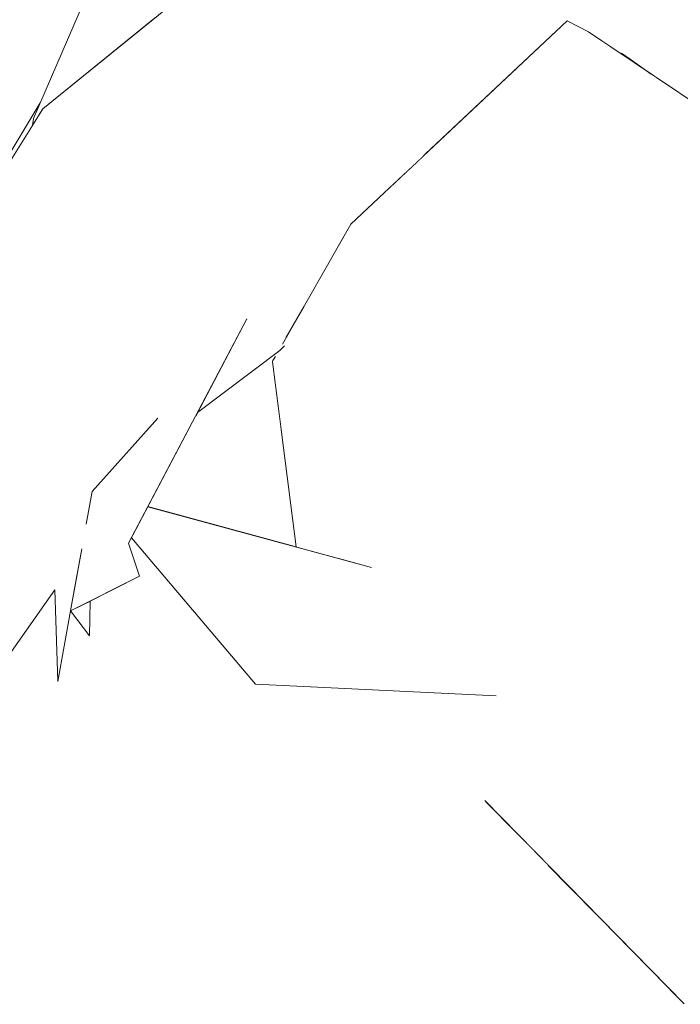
# Model space of a CAD drawing. Header units: millimetres. Extents: x 0 to 650, y -1 to 707.
# Tile 29 of 256: x 95.43 to 96.9, y 635.58 to 637.76. Entities that reach past the tile are written whole.
import ezdxf
from ezdxf.xclip import XClip

# ---------------------------------------------------------------- set-up
doc = ezdxf.new("R2010")
doc.units = ezdxf.units.MM
doc.header["$MEASUREMENT"] = 0
doc.header["$XCLIPFRAME"] = 0
doc.linetypes.add('Wipeout_Contour', pattern=[1000, 0, -1000])
doc.layers.add('Interior - Mobiliário .ARQ', color=7, linetype='Continuous')
doc.layers.add('Parede.ARQ', color=7, linetype='Continuous')

# ---------------------------------------------------------------- blocks, each defined once
blk = doc.blocks.new('Desenho_3_3', base_point=(252.3092, 622.8349))
at = {"color": 254, "linetype": 'Wipeout_Contour', "lineweight": 0, "ltscale": 49723.751362}
blk.add_wipeout([(94.5429, 671.1349), (94.5429, 640.4986), (94.5994, 640.5107), (94.7905, 640.5239), (95.1427, 640.4912), (95.365, 640.4595), (95.4283, 640.4846), (95.5884, 640.4416), (95.6004, 640.4152), (95.6029, 640.4289), (95.6126, 640.4518), (95.662, 640.5254), (95.7763, 640.5773), (95.7946, 640.5807), (95.8476, 640.6042), (95.9371, 640.6175), (95.9863, 640.6125), (96.0217, 640.6273), (96.0479, 640.6371), (96.1676, 640.657), (96.2813, 640.6661), (96.4754, 640.6377), (96.5481, 640.5813), (96.5989, 640.5783), (96.6613, 640.5393), (96.7552, 640.5338), (96.9238, 640.4717), (96.9696, 640.4206), (97.0932, 640.3047), (97.1285, 640.2394), (97.2687, 640.0597), (97.2838, 640.0001), (97.3465, 639.752), (97.3512, 639.733), (97.3804, 639.4584), (97.3817, 639.2528), (97.3613, 639.1943), (97.3575, 639.1753), (97.3338, 639.0407), (97.3263, 639.0177), (97.3215, 639.0062), (97.2449, 638.7539), (97.1209, 638.4391), (97.1104, 638.4204), (97.0293, 638.3113), (97.0515, 638.2973), (97.2452, 638.1278), (97.244, 638.0629), (97.3922, 637.6313), (97.5056, 637.4981), (97.5425, 637.341), (97.6034, 637.266), (97.6351, 637.0703), (98.2231, 636.5501), (98.2992, 636.3303), (98.668, 635.4423), (98.4927, 634.8674), (98.0783, 634.4688), (97.7351, 634.2248), (97.7135, 634.2059), (97.6221, 634.142), (97.1761, 633.7399), (97.238, 633.4163), (97.3481, 632.8758), (97.5164, 631.9291), (97.5626, 631.611), (97.5859, 631.4505), (97.5591, 631.1491), (97.2578, 631.1941), (97.2488, 631.1422), (97.2673, 631.1122), (97.535, 630.5802), (97.6906, 630.2961), (105.6958, 630.9629), (105.6958, 638.6349), (106.1958, 638.6349), (106.1958, 671.1349)], dxfattribs=at).dxf.layer = 'Parede.ARQ'
at = {"color": 254, "linetype": 'Wipeout_Contour', "lineweight": 0, "ltscale": 1931.261102}
blk.add_wipeout([(96.11, 636.9134), (96.0762, 636.5849), (96.1429, 636.5668)], dxfattribs=at).dxf.layer = 'Interior - Mobiliário .ARQ'
at = {"color": 254, "linetype": 'Wipeout_Contour', "lineweight": 0, "ltscale": 2574.879397}
blk.add_wipeout([(96.3235, 636.6834), (96.204, 636.5502), (96.2141, 636.5464), (96.2308, 636.4962)], dxfattribs=at).dxf.layer = 'Interior - Mobiliário .ARQ'
at = {"color": 254, "linetype": 'Wipeout_Contour', "lineweight": 0, "ltscale": 1931.233056}
blk.add_wipeout([(95.3033, 636.5798), (95.2721, 636.3888), (95.4772, 636.6357)], dxfattribs=at).dxf.layer = 'Interior - Mobiliário .ARQ'
at = {"color": 254, "linetype": 'Wipeout_Contour', "lineweight": 0, "ltscale": 1930.876984}
blk.add_wipeout([(95.5902, 636.4733), (95.5468, 636.4516), (95.5887, 636.3962)], dxfattribs=at).dxf.layer = 'Interior - Mobiliário .ARQ'
at = {"color": 254, "linetype": 'Wipeout_Contour', "lineweight": 0, "ltscale": 3217.086493}
blk.add_wipeout([(96.4639, 636.0323), (96.9046, 635.5823), (96.9758, 635.8409), (96.517, 636.0832), (96.5199, 636.0706)], dxfattribs=at).dxf.layer = 'Interior - Mobiliário .ARQ'
at = {"color": 254, "linetype": 'Wipeout_Contour', "lineweight": 0, "ltscale": 1929.287832}
blk.add_wipeout([(95.5956, 635.923), (95.8654, 635.6409), (95.726, 636.0718)], dxfattribs=at).dxf.layer = 'Interior - Mobiliário .ARQ'
at = {"color": 254, "linetype": 'Wipeout_Contour', "lineweight": 0, "ltscale": 10319.83022}
blk.add_wipeout([(95.1304, 637.795), (95.1199, 637.754), (95.2881, 637.5812), (95.3598, 637.4501), (95.3702, 637.4372), (95.3831, 637.4147), (95.48, 637.5759), (95.6106, 637.8777), (95.7273, 637.9709), (95.8594, 638.206), (95.8048, 638.2655), (95.7948, 638.2683), (95.7818, 638.2032), (95.7443, 638.1576), (95.5422, 637.9448), (95.4552, 637.8725)], dxfattribs=at).dxf.layer = 'Parede.ARQ'
at = {"color": 254, "linetype": 'Wipeout_Contour', "lineweight": 0, "ltscale": 3868.249136}
blk.add_wipeout([(95.6106, 637.8777), (95.4648, 637.5407), (95.4797, 637.5531), (95.4855, 637.5624), (95.682, 637.7218), (95.7583, 637.7854)], dxfattribs=at).dxf.layer = 'Interior - Mobiliário .ARQ'
at = {"color": 254, "linetype": 'Wipeout_Contour', "lineweight": 0, "ltscale": 2575.695623}
blk.add_wipeout([(96.11, 636.9134), (95.9939, 637.0028), (96.0462, 636.593), (96.0762, 636.5849)], dxfattribs=at).dxf.layer = 'Interior - Mobiliário .ARQ'
at = {"color": 254, "linetype": 'Wipeout_Contour', "lineweight": 0, "ltscale": 3217.743955}
blk.add_wipeout([(96.3371, 636.3299), (96.489, 636.2635), (96.517, 636.0832), (96.9758, 635.8409), (96.3921, 636.5502)], dxfattribs=at).dxf.layer = 'Interior - Mobiliário .ARQ'
at = {"color": 254, "linetype": 'Wipeout_Contour', "lineweight": 0, "ltscale": 1930.537164}
blk.add_wipeout([(95.2721, 636.3888), (95.346, 636.2621), (95.5121, 636.4979)], dxfattribs=at).dxf.layer = 'Interior - Mobiliário .ARQ'
at = {"color": 254, "linetype": 'Wipeout_Contour', "lineweight": 0, "ltscale": 1929.253689}
blk.add_wipeout([(96.7601, 635.7298), (96.7541, 635.7054), (96.7693, 635.7205)], dxfattribs=at).dxf.layer = 'Interior - Mobiliário .ARQ'
at = {"color": 254, "linetype": 'Wipeout_Contour', "lineweight": 0, "ltscale": 1928.11707}
blk.add_wipeout([(95.8654, 635.6409), (96.2025, 634.7929), (96.3031, 635.5933)], dxfattribs=at).dxf.layer = 'Interior - Mobiliário .ARQ'
at = {"color": 254, "linetype": 'Wipeout_Contour', "lineweight": 0, "ltscale": 1933.978139}
blk.add_wipeout([(95.623, 637.4881), (95.4855, 637.5624), (95.4958, 637.3328)], dxfattribs=at).dxf.layer = 'Interior - Mobiliário .ARQ'
at = {"color": 254, "linetype": 'Wipeout_Contour', "lineweight": 0, "ltscale": 3221.001245}
blk.add_wipeout([(95.8277, 636.8904), (95.8224, 636.8804), (95.9948, 637.0052), (96.0005, 637.0145), (96.0104, 637.0276)], dxfattribs=at).dxf.layer = 'Interior - Mobiliário .ARQ'
at = {"color": 254, "linetype": 'Wipeout_Contour', "lineweight": 0, "ltscale": 1931.445099}
blk.add_wipeout([(96.5768, 636.8272), (97.179, 636.0752), (97.6051, 636.4516)], dxfattribs=at).dxf.layer = 'Interior - Mobiliário .ARQ'
at = {"color": 254, "linetype": 'Wipeout_Contour', "lineweight": 0, "ltscale": 3862.319491}
blk.add_wipeout([(95.6815, 636.6134), (95.9565, 636.2896), (96.3129, 636.351), (96.2308, 636.4962), (96.2141, 636.5464), (95.7177, 636.682)], dxfattribs=at).dxf.layer = 'Interior - Mobiliário .ARQ'
at = {"color": 254, "linetype": 'Wipeout_Contour', "lineweight": 0, "ltscale": 1930.751097}
blk.add_wipeout([(95.5121, 636.4979), (95.4772, 636.6357), (95.2721, 636.3888)], dxfattribs=at).dxf.layer = 'Interior - Mobiliário .ARQ'
at = {"color": 254, "linetype": 'Wipeout_Contour', "lineweight": 0, "ltscale": 1928.259236}
blk.add_wipeout([(95.8654, 635.6409), (95.5956, 635.923), (95.2961, 635.5802)], dxfattribs=at).dxf.layer = 'Interior - Mobiliário .ARQ'
at = {"color": 254, "linetype": 'Wipeout_Contour', "lineweight": 0, "ltscale": 1933.86339}
blk.add_wipeout([(95.5291, 637.3057), (95.9273, 637.5687), (95.6853, 637.4577)], dxfattribs=at).dxf.layer = 'Interior - Mobiliário .ARQ'
at = {"color": 254, "linetype": 'Wipeout_Contour', "lineweight": 0, "ltscale": 1932.600651}
blk.add_wipeout([(97.6051, 636.4516), (97, 637.3056), (96.5768, 636.8272)], dxfattribs=at).dxf.layer = 'Interior - Mobiliário .ARQ'
at = {"color": 254, "linetype": 'Wipeout_Contour', "lineweight": 0, "ltscale": 3220.137207}
blk.add_wipeout([(95.7178, 636.6822), (96.0407, 636.5945), (96.0038, 636.925), (95.9939, 637.0028), (95.8224, 636.8804)], dxfattribs=at).dxf.layer = 'Interior - Mobiliário .ARQ'
at = {"color": 254, "linetype": 'Wipeout_Contour', "lineweight": 0, "ltscale": 2575.097763}
blk.add_wipeout([(96.11, 636.9134), (96.1429, 636.5668), (96.204, 636.5502), (96.3235, 636.6834)], dxfattribs=at).dxf.layer = 'Interior - Mobiliário .ARQ'
at = {"color": 254, "linetype": 'Wipeout_Contour', "lineweight": 0, "ltscale": 1931.274275}
blk.add_wipeout([(95.6753, 636.6017), (95.5948, 636.7156), (95.6342, 636.645)], dxfattribs=at).dxf.layer = 'Interior - Mobiliário .ARQ'
at = {"color": 254, "linetype": 'Wipeout_Contour', "lineweight": 0, "ltscale": 1931.096742}
blk.add_wipeout([(95.5468, 636.4516), (95.6995, 636.5282), (95.5717, 636.5887)], dxfattribs=at).dxf.layer = 'Interior - Mobiliário .ARQ'
at = {"color": 254, "linetype": 'Wipeout_Contour', "lineweight": 0, "ltscale": 1929.473169}
blk.add_wipeout([(95.4345, 636.0053), (95.5956, 635.923), (95.726, 636.0718)], dxfattribs=at).dxf.layer = 'Interior - Mobiliário .ARQ'
at = {"color": 254, "linetype": 'Wipeout_Contour', "lineweight": 0, "ltscale": 1934.044254}
blk.add_wipeout([(95.863, 637.8685), (95.4855, 637.5624), (95.623, 637.4881)], dxfattribs=at).dxf.layer = 'Interior - Mobiliário .ARQ'
at = {"color": 254, "linetype": 'Wipeout_Contour', "lineweight": 0, "ltscale": 1933.829378}
blk.add_wipeout([(97, 637.3056), (96.8961, 637.4179), (96.5189, 636.9655)], dxfattribs=at).dxf.layer = 'Interior - Mobiliário .ARQ'
at = {"color": 254, "linetype": 'Wipeout_Contour', "lineweight": 0, "ltscale": 1930.98736}
blk.add_wipeout([(95.5948, 636.7156), (95.5816, 636.6431), (95.6342, 636.645)], dxfattribs=at).dxf.layer = 'Interior - Mobiliário .ARQ'
at = {"color": 254, "linetype": 'Wipeout_Contour', "lineweight": 0, "ltscale": 1931.135004}
blk.add_wipeout([(96.2308, 636.4962), (96.3102, 636.3587), (96.3235, 636.6834)], dxfattribs=at).dxf.layer = 'Interior - Mobiliário .ARQ'
at = {"color": 254, "linetype": 'Wipeout_Contour', "lineweight": 0, "ltscale": 1934.198987}
blk.add_wipeout([(97.2691, 637.3464), (96.6926, 637.7323), (96.8961, 637.4179)], dxfattribs=at).dxf.layer = 'Interior - Mobiliário .ARQ'
at = {"color": 254, "linetype": 'Wipeout_Contour', "lineweight": 0, "ltscale": 2578.729247}
blk.add_wipeout([(95.125, 636.9856), (95.4625, 637.5257), (95.4648, 637.5407), (95.48, 637.5759)], dxfattribs=at).dxf.layer = 'Interior - Mobiliário .ARQ'
at = {"color": 254, "linetype": 'Wipeout_Contour', "lineweight": 0, "ltscale": 1933.207597}
blk.add_wipeout([(95.9273, 637.5687), (95.5291, 637.3057), (95.5427, 637.2925)], dxfattribs=at).dxf.layer = 'Interior - Mobiliário .ARQ'
at = {"color": 254, "linetype": 'Wipeout_Contour', "lineweight": 0, "ltscale": 2574.707112}
blk.add_wipeout([(96.3102, 636.3587), (96.3371, 636.3299), (96.3921, 636.5502), (96.3235, 636.6834)], dxfattribs=at).dxf.layer = 'Interior - Mobiliário .ARQ'
at = {"color": 254, "linetype": 'Wipeout_Contour', "lineweight": 0, "ltscale": 1931.03256}
blk.add_wipeout([(94.8432, 636.477), (94.8814, 636.4747), (95.4988, 637.3304)], dxfattribs=at).dxf.layer = 'Interior - Mobiliário .ARQ'
at = {"color": 254, "linetype": 'Wipeout_Contour', "lineweight": 0, "ltscale": 2574.202286}
blk.add_wipeout([(96.3129, 636.351), (95.9565, 636.2896), (96.489, 636.2635), (96.3371, 636.3299)], dxfattribs=at).dxf.layer = 'Interior - Mobiliário .ARQ'
at = {"color": 254, "linetype": 'Wipeout_Contour', "lineweight": 0, "ltscale": 1932.782787}
blk.add_wipeout([(95.4988, 637.3304), (94.8814, 636.4747), (95.5264, 637.3079)], dxfattribs=at).dxf.layer = 'Interior - Mobiliário .ARQ'
at = {"color": 254, "linetype": 'Wipeout_Contour', "lineweight": 0, "ltscale": 1930.252967}
blk.add_wipeout([(96.3921, 636.5502), (96.9758, 635.8409), (97.179, 636.0752)], dxfattribs=at).dxf.layer = 'Interior - Mobiliário .ARQ'
at = {"color": 254, "linetype": 'Wipeout_Contour', "lineweight": 0, "ltscale": 1931.318587}
blk.add_wipeout([(95.4855, 637.5624), (94.8273, 636.5093), (94.8409, 636.4798)], dxfattribs=at).dxf.layer = 'Interior - Mobiliário .ARQ'
at = {"color": 254, "linetype": 'Wipeout_Contour', "lineweight": 0, "ltscale": 1931.542257}
blk.add_wipeout([(97.179, 636.0752), (96.5768, 636.8272), (96.3921, 636.5502)], dxfattribs=at).dxf.layer = 'Interior - Mobiliário .ARQ'
at = {"color": 254, "linetype": 'Wipeout_Contour', "lineweight": 0, "ltscale": 2571.856622}
blk.add_wipeout([(96.3031, 635.5933), (96.7541, 635.7054), (96.7601, 635.7298), (96.6041, 635.8891)], dxfattribs=at).dxf.layer = 'Interior - Mobiliário .ARQ'
at = {"color": 254, "linetype": 'Wipeout_Contour', "lineweight": 0, "ltscale": 1932.839658}
blk.add_wipeout([(96.5189, 636.9655), (96.5768, 636.8272), (97, 637.3056)], dxfattribs=at).dxf.layer = 'Interior - Mobiliário .ARQ'
at = {"color": 254, "linetype": 'Wipeout_Contour', "lineweight": 0, "ltscale": 2573.777118}
blk.add_wipeout([(96.5199, 636.0705), (96.1783, 636.0877), (96.3821, 636.0038), (96.5198, 636.0701)], dxfattribs=at).dxf.layer = 'Interior - Mobiliário .ARQ'
at = {"color": 254, "linetype": 'Wipeout_Contour', "lineweight": 0, "ltscale": 1934.055944}
blk.add_wipeout([(96.6926, 637.7323), (96.2428, 637.2618), (96.8961, 637.4179)], dxfattribs=at).dxf.layer = 'Interior - Mobiliário .ARQ'
at = {"color": 254, "linetype": 'Wipeout_Contour', "lineweight": 0, "ltscale": 1932.290272}
blk.add_wipeout([(96.3921, 636.5502), (96.5768, 636.8272), (96.5189, 636.9655)], dxfattribs=at).dxf.layer = 'Interior - Mobiliário .ARQ'
at = {"color": 254, "linetype": 'Wipeout_Contour', "lineweight": 0, "ltscale": 1929.822769}
blk.add_wipeout([(95.8434, 636.1255), (96.1783, 636.0877), (95.9565, 636.2896)], dxfattribs=at).dxf.layer = 'Interior - Mobiliário .ARQ'
at = {"color": 254, "linetype": 'Wipeout_Contour', "lineweight": 0, "ltscale": 3216.618862}
blk.add_wipeout([(96.3821, 636.0038), (96.3031, 635.5933), (96.6041, 635.8891), (96.5812, 635.9125), (96.4677, 636.0284)], dxfattribs=at).dxf.layer = 'Interior - Mobiliário .ARQ'
at = {"color": 254, "linetype": 'Wipeout_Contour', "lineweight": 0, "ltscale": 1931.817823}
blk.add_wipeout([(96.5189, 636.9655), (96.3235, 636.6834), (96.3921, 636.5502)], dxfattribs=at).dxf.layer = 'Interior - Mobiliário .ARQ'
at = {"color": 254, "linetype": 'Wipeout_Contour', "lineweight": 0, "ltscale": 1928.511329}
blk.add_wipeout([(96.3821, 636.0038), (95.8654, 635.6409), (96.3031, 635.5933)], dxfattribs=at).dxf.layer = 'Interior - Mobiliário .ARQ'
at = {"color": 254, "linetype": 'Wipeout_Contour', "lineweight": 0, "ltscale": 2572.061598}
blk.add_wipeout([(96.7541, 635.7054), (96.6018, 634.8743), (96.8465, 635.6416), (96.7693, 635.7205)], dxfattribs=at).dxf.layer = 'Interior - Mobiliário .ARQ'
at = {"color": 254, "linetype": 'Wipeout_Contour', "lineweight": 0, "ltscale": 1933.630924}
blk.add_wipeout([(96.8961, 637.4179), (96.2428, 637.2618), (96.5189, 636.9655)], dxfattribs=at).dxf.layer = 'Interior - Mobiliário .ARQ'
at = {"color": 254, "linetype": 'Wipeout_Contour', "lineweight": 0, "ltscale": 3214.623562}
blk.add_wipeout([(96.6018, 634.8743), (97.0208, 635.3896), (96.9852, 635.5589), (96.9046, 635.5823), (96.8465, 635.6416)], dxfattribs=at).dxf.layer = 'Interior - Mobiliário .ARQ'
at = {"color": 254, "linetype": 'Wipeout_Contour', "lineweight": 0, "ltscale": 1932.52906}
blk.add_wipeout([(96.11, 636.9134), (96.5189, 636.9655), (96.2428, 637.2618)], dxfattribs=at).dxf.layer = 'Interior - Mobiliário .ARQ'
at = {"color": 254, "linetype": 'Wipeout_Contour', "lineweight": 0, "ltscale": 1933.68701}
blk.add_wipeout([(96.6926, 637.7323), (96.1668, 637.3075), (96.2428, 637.2618)], dxfattribs=at).dxf.layer = 'Interior - Mobiliário .ARQ'
at = {"color": 254, "linetype": 'Wipeout_Contour', "lineweight": 0, "ltscale": 1932.598527}
blk.add_wipeout([(96.5189, 636.9655), (96.11, 636.9134), (96.3235, 636.6834)], dxfattribs=at).dxf.layer = 'Interior - Mobiliário .ARQ'
at = {"color": 254, "linetype": 'Wipeout_Contour', "lineweight": 0, "ltscale": 1934.961203}
blk.add_wipeout([(96.6459, 637.7566), (96.1668, 637.3075), (96.6926, 637.7323)], dxfattribs=at).dxf.layer = 'Interior - Mobiliário .ARQ'
at = {"color": 254, "linetype": 'Wipeout_Contour', "lineweight": 0, "ltscale": 3864.744693}
blk.add_wipeout([(96.0005, 637.0145), (95.9939, 637.0028), (96.11, 636.9134), (96.1668, 637.3075), (96.0161, 637.042), (96.0028, 637.0167)], dxfattribs=at).dxf.layer = 'Interior - Mobiliário .ARQ'
at = {"color": 254, "linetype": 'Wipeout_Contour', "lineweight": 0, "ltscale": 1933.714444}
blk.add_wipeout([(96.017, 637.5306), (95.7111, 637.3931), (95.8732, 637.1802)], dxfattribs=at).dxf.layer = 'Interior - Mobiliário .ARQ'
at = {"color": 254, "linetype": 'Wipeout_Contour', "lineweight": 0, "ltscale": 1933.525596}
blk.add_wipeout([(96.11, 636.9134), (96.2428, 637.2618), (96.1668, 637.3075)], dxfattribs=at).dxf.layer = 'Interior - Mobiliário .ARQ'
at = {"color": 254, "linetype": 'Wipeout_Contour', "lineweight": 0, "ltscale": 1933.784104}
blk.add_wipeout([(95.8732, 637.1802), (96.2054, 637.3882), (96.017, 637.5306)], dxfattribs=at).dxf.layer = 'Interior - Mobiliário .ARQ'
at = {"color": 254, "linetype": 'Wipeout_Contour', "lineweight": 0, "ltscale": 1934.333456}
blk.add_wipeout([(96.017, 637.5306), (96.2054, 637.3882), (96.7466, 637.8835)], dxfattribs=at).dxf.layer = 'Interior - Mobiliário .ARQ'
at = {"color": 254, "linetype": 'Wipeout_Contour', "lineweight": 0, "ltscale": 3869.609965}
blk.add_wipeout([(96.2054, 637.3882), (96.3302, 637.4607), (96.6459, 637.7566), (96.6926, 637.7323), (96.7417, 637.6994), (96.7466, 637.8835)], dxfattribs=at).dxf.layer = 'Interior - Mobiliário .ARQ'
at = {"color": 254, "linetype": 'Wipeout_Contour', "lineweight": 0, "ltscale": 1935.149349}
blk.add_wipeout([(97.2057, 637.4083), (96.7466, 637.8835), (96.7471, 637.7026)], dxfattribs=at).dxf.layer = 'Interior - Mobiliário .ARQ'
at = {"color": 254, "linetype": 'Wipeout_Contour', "lineweight": 0, "ltscale": 2579.16181}
blk.add_wipeout([(97.2057, 637.4083), (96.7471, 637.7026), (96.8785, 637.6078), (97.1948, 637.3961)], dxfattribs=at).dxf.layer = 'Interior - Mobiliário .ARQ'
at = {"color": 254, "linetype": 'Wipeout_Contour', "lineweight": 0, "ltscale": 1935.781775}
blk.add_wipeout([(95.901, 637.6031), (96.7858, 638.1796), (96.1351, 638.0389)], dxfattribs=at).dxf.layer = 'Interior - Mobiliário .ARQ'
at = {"color": 254, "linetype": 'Wipeout_Contour', "lineweight": 0, "ltscale": 1935.989514}
blk.add_wipeout([(96.794, 638.1143), (97.273, 637.4241), (97.2458, 638.0575)], dxfattribs=at).dxf.layer = 'Interior - Mobiliário .ARQ'
at = {"color": 254, "linetype": 'Wipeout_Contour', "lineweight": 0, "ltscale": 1935.086202}
blk.add_wipeout([(95.863, 637.8685), (95.623, 637.4881), (96.1351, 638.0389)], dxfattribs=at).dxf.layer = 'Interior - Mobiliário .ARQ'
at = {"color": 254, "linetype": 'Wipeout_Contour', "lineweight": 0, "ltscale": 1934.34181}
blk.add_wipeout([(95.623, 637.4881), (95.901, 637.6031), (96.1351, 638.0389)], dxfattribs=at).dxf.layer = 'Interior - Mobiliário .ARQ'
at = {"color": 254, "linetype": 'Wipeout_Contour', "lineweight": 0, "ltscale": 1933.744225}
blk.add_wipeout([(95.6253, 637.4854), (95.6824, 637.4598), (95.9259, 637.5717)], dxfattribs=at).dxf.layer = 'Interior - Mobiliário .ARQ'
at = {"color": 254, "linetype": 'Wipeout_Contour', "lineweight": 0, "ltscale": 1934.328233}
blk.add_wipeout([(95.9259, 637.5717), (95.9031, 637.5995), (95.6253, 637.4854)], dxfattribs=at).dxf.layer = 'Interior - Mobiliário .ARQ'
at = {"color": 254, "linetype": 'Wipeout_Contour', "lineweight": 0, "ltscale": 1933.177859}
blk.add_wipeout([(95.4988, 637.3304), (95.5264, 637.3079), (95.6824, 637.4598)], dxfattribs=at).dxf.layer = 'Interior - Mobiliário .ARQ'
at = {"color": 254, "linetype": 'Wipeout_Contour', "lineweight": 0, "ltscale": 1934.614729}
blk.add_wipeout([(96.786, 638.1748), (95.9031, 637.5995), (95.9259, 637.5717)], dxfattribs=at).dxf.layer = 'Interior - Mobiliário .ARQ'
at = {"color": 254, "linetype": 'Wipeout_Contour', "lineweight": 0, "ltscale": 1933.967701}
blk.add_wipeout([(95.6824, 637.4598), (95.6253, 637.4854), (95.4988, 637.3304)], dxfattribs=at).dxf.layer = 'Interior - Mobiliário .ARQ'
at = {"color": 254, "linetype": 'Wipeout_Contour', "lineweight": 0, "ltscale": 1935.968472}
blk.add_wipeout([(96.786, 638.1748), (95.9259, 637.5717), (96.792, 638.119)], dxfattribs=at).dxf.layer = 'Interior - Mobiliário .ARQ'
at = {"color": 254, "linetype": 'Wipeout_Contour', "lineweight": 0, "ltscale": 1932.84167}
blk.add_wipeout([(95.4855, 637.5624), (94.8409, 636.4798), (95.4958, 637.3328)], dxfattribs=at).dxf.layer = 'Interior - Mobiliário .ARQ'
at = {"layer": 'Interior - Mobiliário .ARQ', "color": 7, "linetype": 'Continuous', "lineweight": 0}
blk.add_line((95.4648, 637.5407), (95.4625, 637.5257), dxfattribs=at)
at = {"color": 254, "linetype": 'Wipeout_Contour', "lineweight": 0, "ltscale": 1936.137084}
blk.add_wipeout([(96.7858, 638.1796), (95.901, 637.6031), (96.786, 638.1748)], dxfattribs=at).dxf.layer = 'Interior - Mobiliário .ARQ'
at = {"color": 254, "linetype": 'Wipeout_Contour', "lineweight": 0, "ltscale": 1931.006293}
blk.add_wipeout([(94.8847, 636.4713), (95.0377, 636.4546), (95.5291, 637.3057)], dxfattribs=at).dxf.layer = 'Interior - Mobiliário .ARQ'
at = {"color": 254, "linetype": 'Wipeout_Contour', "lineweight": 0, "ltscale": 1935.9894}
blk.add_wipeout([(96.792, 638.119), (95.9273, 637.5687), (96.794, 638.1143)], dxfattribs=at).dxf.layer = 'Interior - Mobiliário .ARQ'
at = {"color": 254, "linetype": 'Wipeout_Contour', "lineweight": 0, "ltscale": 1932.761503}
blk.add_wipeout([(95.0377, 636.4546), (95.5427, 637.2925), (95.5291, 637.3057)], dxfattribs=at).dxf.layer = 'Interior - Mobiliário .ARQ'
at = {"color": 254, "linetype": 'Wipeout_Contour', "lineweight": 0, "ltscale": 1935.326546}
blk.add_wipeout([(96.7422, 637.6991), (96.7643, 637.6843), (96.7471, 637.7026)], dxfattribs=at).dxf.layer = 'Interior - Mobiliário .ARQ'
at = {"color": 254, "linetype": 'Wipeout_Contour', "lineweight": 0, "ltscale": 1932.777565}
blk.add_wipeout([(95.5264, 637.3079), (94.8847, 636.4713), (95.5291, 637.3057)], dxfattribs=at).dxf.layer = 'Interior - Mobiliário .ARQ'
at = {"color": 254, "linetype": 'Wipeout_Contour', "lineweight": 0, "ltscale": 3225.226894}
blk.add_wipeout([(96.8785, 637.6078), (96.7471, 637.7026), (96.7661, 637.6855), (96.7849, 637.6723), (96.8318, 637.6391)], dxfattribs=at).dxf.layer = 'Interior - Mobiliário .ARQ'
at = {"color": 254, "linetype": 'Wipeout_Contour', "lineweight": 0, "ltscale": 1932.817092}
blk.add_wipeout([(95.4958, 637.3328), (94.8432, 636.477), (95.4988, 637.3304)], dxfattribs=at).dxf.layer = 'Interior - Mobiliário .ARQ'
at = {"color": 254, "linetype": 'Wipeout_Contour', "lineweight": 0, "ltscale": 1931.166475}
blk.add_wipeout([(95.5565, 636.5051), (95.5121, 636.4979), (95.5468, 636.4516)], dxfattribs=at).dxf.layer = 'Interior - Mobiliário .ARQ'
at = {"color": 254, "linetype": 'Wipeout_Contour', "lineweight": 0, "ltscale": 1931.553553}
blk.add_wipeout([(95.7111, 637.3931), (95.3033, 636.5798), (95.4772, 636.6357)], dxfattribs=at).dxf.layer = 'Interior - Mobiliário .ARQ'
at = {"color": 254, "linetype": 'Wipeout_Contour', "lineweight": 0, "ltscale": 1930.946033}
blk.add_wipeout([(95.5121, 636.4979), (95.519, 636.2952), (95.5468, 636.4516)], dxfattribs=at).dxf.layer = 'Interior - Mobiliário .ARQ'
at = {"color": 254, "linetype": 'Wipeout_Contour', "lineweight": 0, "ltscale": 1932.850501}
blk.add_wipeout([(95.4772, 636.6357), (95.8732, 637.1802), (95.7111, 637.3931)], dxfattribs=at).dxf.layer = 'Interior - Mobiliário .ARQ'
at = {"color": 254, "linetype": 'Wipeout_Contour', "lineweight": 0, "ltscale": 1931.312772}
blk.add_wipeout([(95.6995, 636.5282), (95.6753, 636.6017), (95.4772, 636.6357)], dxfattribs=at).dxf.layer = 'Interior - Mobiliário .ARQ'
at = {"color": 254, "linetype": 'Wipeout_Contour', "lineweight": 0, "ltscale": 3217.942837}
blk.add_wipeout([(95.4772, 636.6357), (95.5121, 636.4979), (95.5565, 636.5051), (95.5717, 636.5887), (95.6995, 636.5282)], dxfattribs=at).dxf.layer = 'Interior - Mobiliário .ARQ'
at = {"color": 254, "linetype": 'Wipeout_Contour', "lineweight": 0, "ltscale": 1932.699578}
blk.add_wipeout([(95.6753, 636.6017), (95.937, 637.0975), (95.8732, 637.1802)], dxfattribs=at).dxf.layer = 'Interior - Mobiliário .ARQ'
at = {"color": 254, "linetype": 'Wipeout_Contour', "lineweight": 0, "ltscale": 3223.072793}
blk.add_wipeout([(95.937, 637.0975), (96.14, 637.2603), (96.1668, 637.3075), (96.236, 637.3724), (96.2054, 637.3882)], dxfattribs=at).dxf.layer = 'Interior - Mobiliário .ARQ'
at = {"color": 254, "linetype": 'Wipeout_Contour', "lineweight": 0, "ltscale": 5149.022218}
blk.add_wipeout([(95.8732, 637.1802), (95.4772, 636.6357), (95.6753, 636.6017), (95.6342, 636.645), (95.5816, 636.6431), (95.5948, 636.7156), (95.7404, 636.8781), (95.6753, 636.6017)], dxfattribs=at).dxf.layer = 'Interior - Mobiliário .ARQ'
at = {"color": 254, "linetype": 'Wipeout_Contour', "lineweight": 0, "ltscale": 1932.987815}
blk.add_wipeout([(95.3033, 636.5798), (95.7111, 637.3931), (95.5427, 637.2925)], dxfattribs=at).dxf.layer = 'Interior - Mobiliário .ARQ'
at = {"color": 254, "linetype": 'Wipeout_Contour', "lineweight": 0, "ltscale": 1933.074172}
blk.add_wipeout([(96.2054, 637.3882), (95.8732, 637.1802), (95.937, 637.0975)], dxfattribs=at).dxf.layer = 'Interior - Mobiliário .ARQ'
at = {"color": 254, "linetype": 'Wipeout_Contour', "lineweight": 0, "ltscale": 1934.253785}
blk.add_wipeout([(95.7111, 637.3931), (96.017, 637.5306), (95.9273, 637.5687)], dxfattribs=at).dxf.layer = 'Interior - Mobiliário .ARQ'
at = {"color": 254, "linetype": 'Wipeout_Contour', "lineweight": 0, "ltscale": 1933.62458}
blk.add_wipeout([(96.3302, 637.4607), (96.2054, 637.3882), (96.236, 637.3724)], dxfattribs=at).dxf.layer = 'Interior - Mobiliário .ARQ'
at = {"color": 254, "linetype": 'Wipeout_Contour', "lineweight": 0, "ltscale": 1931.250077}
blk.add_wipeout([(95.5427, 637.2925), (95.0377, 636.4546), (95.3033, 636.5798)], dxfattribs=at).dxf.layer = 'Interior - Mobiliário .ARQ'
at = {"color": 254, "linetype": 'Wipeout_Contour', "lineweight": 0, "ltscale": 3864.67112}
blk.add_wipeout([(95.937, 637.0975), (96.0104, 637.0276), (96.0178, 637.0373), (96.0191, 637.0473), (96.0638, 637.126), (96.14, 637.2603)], dxfattribs=at).dxf.layer = 'Interior - Mobiliário .ARQ'
at = {"color": 254, "linetype": 'Wipeout_Contour', "lineweight": 0, "ltscale": 1931.542554}
blk.add_wipeout([(95.7404, 636.8781), (95.5948, 636.7156), (95.6753, 636.6017)], dxfattribs=at).dxf.layer = 'Interior - Mobiliário .ARQ'
at = {"layer": 'Interior - Mobiliário .ARQ', "color": 7, "linetype": 'Continuous', "lineweight": 0}
for p, q in [((94.8273, 636.5093), (95.4855, 637.5624)), ((95.48, 637.5759), (95.125, 636.9856)), ((96.0236, 637.0556), (96.0638, 637.126)), ((95.7404, 636.8781), (95.5948, 636.7156)), ((95.5816, 636.6431), (95.5948, 636.7156))]:
    blk.add_line(p, q, dxfattribs=at)
at = {"color": 254, "linetype": 'Wipeout_Contour', "lineweight": 0, "ltscale": 1935.351595}
blk.add_wipeout([(96.794, 638.1143), (96.017, 637.5306), (96.7466, 637.8835)], dxfattribs=at).dxf.layer = 'Interior - Mobiliário .ARQ'
at = {"color": 254, "linetype": 'Wipeout_Contour', "lineweight": 0, "ltscale": 1933.573775}
blk.add_wipeout([(95.9273, 637.5687), (95.5427, 637.2925), (95.7111, 637.3931)], dxfattribs=at).dxf.layer = 'Interior - Mobiliário .ARQ'
at = {"color": 254, "linetype": 'Wipeout_Contour', "lineweight": 0, "ltscale": 1932.708395}
blk.add_wipeout([(95.8277, 636.8904), (96.0104, 637.0276), (95.937, 637.0975)], dxfattribs=at).dxf.layer = 'Interior - Mobiliário .ARQ'
at = {"color": 254, "linetype": 'Wipeout_Contour', "lineweight": 0, "ltscale": 3862.597732}
blk.add_wipeout([(95.5887, 636.3962), (95.9565, 636.2896), (95.6815, 636.6134), (95.6753, 636.6017), (95.6995, 636.5282), (95.5902, 636.4733)], dxfattribs=at).dxf.layer = 'Interior - Mobiliário .ARQ'
at = {"layer": 'Interior - Mobiliário .ARQ', "color": 7, "linetype": 'Continuous', "lineweight": 0}
for p, q in [((95.6106, 637.8777), (95.4648, 637.5407)), ((95.4855, 637.5624), (95.863, 637.8685)), ((96.0161, 637.042), (96.1668, 637.3075)), ((95.6753, 636.6017), (95.937, 637.0975)), ((96.0104, 637.0276), (96.0205, 637.0383)), ((96.0104, 637.0276), (95.8277, 636.8904)), ((95.9939, 637.0028), (95.9948, 637.0052)), ((96.0462, 636.593), (95.9939, 637.0028)), ((95.9948, 637.0052), (96.0005, 637.0145)), ((95.7178, 636.6822), (96.2132, 636.5477)), ((95.6995, 636.5282), (95.6753, 636.6017))]:
    blk.add_line(p, q, dxfattribs=at)
at = {"color": 254, "linetype": 'Wipeout_Contour', "lineweight": 0, "ltscale": 1934.5096}
blk.add_wipeout([(96.794, 638.1143), (95.9273, 637.5687), (96.017, 637.5306)], dxfattribs=at).dxf.layer = 'Interior - Mobiliário .ARQ'
at = {"color": 254, "linetype": 'Wipeout_Contour', "lineweight": 0, "ltscale": 1930.401605}
blk.add_wipeout([(95.5887, 636.3962), (95.8434, 636.1255), (95.9565, 636.2896)], dxfattribs=at).dxf.layer = 'Interior - Mobiliário .ARQ'
at = {"layer": 'Interior - Mobiliário .ARQ', "color": 7, "linetype": 'Continuous', "lineweight": 0}
for p in [(96.1668, 637.3075), (96.6926, 637.7323)]:
    blk.add_line(p, (96.6459, 637.7566), dxfattribs=at)
at = {"color": 254, "linetype": 'Wipeout_Contour', "lineweight": 0, "ltscale": 1934.242726}
blk.add_wipeout([(96.7466, 637.8835), (97.2057, 637.4083), (97.273, 637.4241)], dxfattribs=at).dxf.layer = 'Interior - Mobiliário .ARQ'
at = {"color": 254, "linetype": 'Wipeout_Contour', "lineweight": 0, "ltscale": 1929.540982}
blk.add_wipeout([(95.726, 636.0718), (95.606, 636.1921), (95.4345, 636.0053)], dxfattribs=at).dxf.layer = 'Interior - Mobiliário .ARQ'
at = {"color": 254, "linetype": 'Wipeout_Contour', "lineweight": 0, "ltscale": 1935.621715}
blk.add_wipeout([(97.273, 637.4241), (96.794, 638.1143), (96.7466, 637.8835)], dxfattribs=at).dxf.layer = 'Interior - Mobiliário .ARQ'
at = {"color": 254, "linetype": 'Wipeout_Contour', "lineweight": 0, "ltscale": 1930.392379}
blk.add_wipeout([(95.346, 636.2621), (95.3516, 636.0868), (95.519, 636.2952)], dxfattribs=at).dxf.layer = 'Interior - Mobiliário .ARQ'
at = {"color": 254, "linetype": 'Wipeout_Contour', "lineweight": 0, "ltscale": 1929.711153}
blk.add_wipeout([(95.726, 636.0718), (95.8654, 635.6409), (96.3821, 636.0038)], dxfattribs=at).dxf.layer = 'Interior - Mobiliário .ARQ'
at = {"layer": 'Interior - Mobiliário .ARQ', "color": 7, "linetype": 'Continuous', "lineweight": 0}
for p, q in [((97.2691, 637.3464), (96.6926, 637.7323)), ((96.7661, 637.6855), (96.7849, 637.6723)), ((96.7849, 637.6723), (96.7727, 637.6787)), ((96.7849, 637.6723), (96.8318, 637.6391))]:
    blk.add_line(p, q, dxfattribs=at)
at = {"color": 254, "linetype": 'Wipeout_Contour', "lineweight": 0, "ltscale": 1929.992341}
blk.add_wipeout([(95.519, 636.2952), (95.5121, 636.4979), (95.346, 636.2621)], dxfattribs=at).dxf.layer = 'Interior - Mobiliário .ARQ'
at = {"color": 254, "linetype": 'Wipeout_Contour', "lineweight": 0, "ltscale": 1929.692182}
blk.add_wipeout([(96.1783, 636.0877), (95.8434, 636.1255), (95.726, 636.0718)], dxfattribs=at).dxf.layer = 'Interior - Mobiliário .ARQ'
at = {"color": 254, "linetype": 'Wipeout_Contour', "lineweight": 0, "ltscale": 1929.862239}
blk.add_wipeout([(96.3821, 636.0038), (96.4662, 636.0339), (96.5198, 636.0701)], dxfattribs=at).dxf.layer = 'Interior - Mobiliário .ARQ'
at = {"color": 254, "linetype": 'Wipeout_Contour', "lineweight": 0, "ltscale": 1928.336277}
blk.add_wipeout([(96.3031, 635.5933), (96.2025, 634.7929), (96.7541, 635.7054)], dxfattribs=at).dxf.layer = 'Interior - Mobiliário .ARQ'
at = {"color": 254, "linetype": 'Wipeout_Contour', "lineweight": 0, "ltscale": 1929.936607}
blk.add_wipeout([(95.606, 636.1921), (95.519, 636.2952), (95.3516, 636.0868)], dxfattribs=at).dxf.layer = 'Interior - Mobiliário .ARQ'
at = {"color": 254, "linetype": 'Wipeout_Contour', "lineweight": 0, "ltscale": 1930.117492}
blk.add_wipeout([(96.4662, 636.0339), (96.3821, 636.0038), (96.4677, 636.0284)], dxfattribs=at).dxf.layer = 'Interior - Mobiliário .ARQ'
at = {"color": 254, "linetype": 'Wipeout_Contour', "lineweight": 0, "ltscale": 1926.810052}
blk.add_wipeout([(96.7541, 635.7054), (96.2025, 634.7929), (96.6018, 634.8743)], dxfattribs=at).dxf.layer = 'Interior - Mobiliário .ARQ'
at = {"layer": 'Interior - Mobiliário .ARQ', "color": 7, "linetype": 'Continuous', "lineweight": 0}
blk.add_line((96.9046, 635.5823), (96.4639, 636.0323), dxfattribs=at)
at = {"color": 254, "linetype": 'Wipeout_Contour', "lineweight": 0, "ltscale": 1929.618774}
blk.add_wipeout([(95.3516, 636.0868), (95.4345, 636.0053), (95.606, 636.1921)], dxfattribs=at).dxf.layer = 'Interior - Mobiliário .ARQ'
at = {"color": 254, "linetype": 'Wipeout_Contour', "lineweight": 0, "ltscale": 1930.097169}
blk.add_wipeout([(95.726, 636.0718), (96.3821, 636.0038), (96.1783, 636.0877)], dxfattribs=at).dxf.layer = 'Interior - Mobiliário .ARQ'
at = {"color": 254, "linetype": 'Wipeout_Contour', "lineweight": 0, "ltscale": 1927.960356}
blk.add_wipeout([(96.2025, 634.7929), (95.8654, 635.6409), (95.2961, 635.5802)], dxfattribs=at).dxf.layer = 'Interior - Mobiliário .ARQ'
at = {"color": 254, "linetype": 'Wipeout_Contour', "lineweight": 0, "ltscale": 1929.98965}
blk.add_wipeout([(95.8434, 636.1255), (95.5887, 636.3962), (95.606, 636.1921)], dxfattribs=at).dxf.layer = 'Interior - Mobiliário .ARQ'
at = {"color": 254, "linetype": 'Wipeout_Contour', "lineweight": 0, "ltscale": 2573.537257}
blk.add_wipeout([(95.9565, 636.2896), (96.5199, 636.0706), (96.517, 636.0832), (96.489, 636.2635)], dxfattribs=at).dxf.layer = 'Interior - Mobiliário .ARQ'
at = {"color": 254, "linetype": 'Wipeout_Contour', "lineweight": 0, "ltscale": 1929.118464}
blk.add_wipeout([(95.5956, 635.923), (95.4345, 636.0053), (95.0879, 635.57)], dxfattribs=at).dxf.layer = 'Interior - Mobiliário .ARQ'
at = {"color": 254, "linetype": 'Wipeout_Contour', "lineweight": 0, "ltscale": 1930.702761}
blk.add_wipeout([(95.5887, 636.3962), (95.5468, 636.4516), (95.519, 636.2952)], dxfattribs=at).dxf.layer = 'Interior - Mobiliário .ARQ'
at = {"color": 254, "linetype": 'Wipeout_Contour', "lineweight": 0, "ltscale": 1929.753729}
blk.add_wipeout([(95.9565, 636.2896), (96.1783, 636.0877), (96.5199, 636.0705)], dxfattribs=at).dxf.layer = 'Interior - Mobiliário .ARQ'
at = {"color": 254, "linetype": 'Wipeout_Contour', "lineweight": 0, "ltscale": 1929.822076}
blk.add_wipeout([(95.606, 636.1921), (95.726, 636.0718), (95.8434, 636.1255)], dxfattribs=at).dxf.layer = 'Interior - Mobiliário .ARQ'
at = {"color": 254, "linetype": 'Wipeout_Contour', "lineweight": 0, "ltscale": 1927.944609}
blk.add_wipeout([(95.0879, 635.57), (95.2961, 635.5802), (95.5956, 635.923)], dxfattribs=at).dxf.layer = 'Interior - Mobiliário .ARQ'
at = {"layer": 'Interior - Mobiliário .ARQ', "color": 7, "linetype": 'Continuous', "lineweight": 0}
for p, q in [((95.6815, 636.6134), (95.9565, 636.2896)), ((95.5468, 636.4516), (95.5717, 636.5887)), ((95.5468, 636.4516), (95.6995, 636.5282)), ((96.489, 636.2635), (95.9565, 636.2896))]:
    blk.add_line(p, q, dxfattribs=at)
at = {"color": 254, "linetype": 'Wipeout_Contour', "lineweight": 0, "ltscale": 1930.256473}
blk.add_wipeout([(95.519, 636.2952), (95.606, 636.1921), (95.5887, 636.3962)], dxfattribs=at).dxf.layer = 'Interior - Mobiliário .ARQ'
at = {"color": 254, "linetype": 'Wipeout_Contour', "lineweight": 0, "ltscale": 1929.27003}
blk.add_wipeout([(95.4345, 636.0053), (95.3516, 636.0868), (95.0001, 635.6102)], dxfattribs=at).dxf.layer = 'Interior - Mobiliário .ARQ'
at = {"layer": 'Interior - Mobiliário .ARQ', "color": 7, "linetype": 'Continuous', "lineweight": 0}
for p, q in [((95.346, 636.2621), (95.5121, 636.4979)), ((95.519, 636.2952), (95.5121, 636.4979)), ((95.5887, 636.3962), (95.5902, 636.4733)), ((95.519, 636.2952), (95.5468, 636.4516)), ((95.5887, 636.3962), (95.5468, 636.4516))]:
    blk.add_line(p, q, dxfattribs=at)
at = {"color": 254, "linetype": 'Wipeout_Contour', "lineweight": 0, "ltscale": 1928.08129}
blk.add_wipeout([(95.0001, 635.6102), (95.0879, 635.57), (95.4345, 636.0053)], dxfattribs=at).dxf.layer = 'Interior - Mobiliário .ARQ'

msp = doc.modelspace()

# ---------------------------------------------------------------- block references
at = {"color": 7, "linetype": 'Continuous', "lineweight": 0}
ref = msp.add_blockref('Desenho_3_3', (252.3092, 622.8349), dxfattribs=at)
XClip(ref).set_block_clipping_path([(94.5429147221, 610.0813537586), (504.066260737, 688.4753035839)])

doc.saveas('drawing.dxf')
